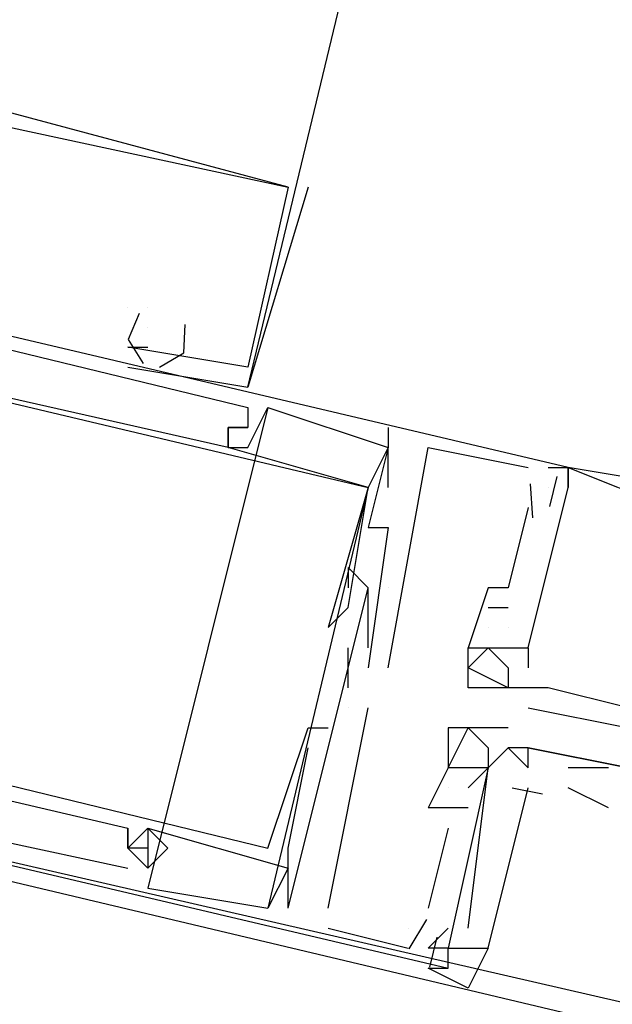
# Model space of a CAD drawing. Header units: feet. Extents: x -79 to 198, y -22 to 181.
# Tile 192 of 256: x 131.128 to 131.523, y 90.367 to 91.022. Entities that reach past the tile are written whole.
import ezdxf

# ---------------------------------------------------------------- set-up
doc = ezdxf.new("R2010")
doc.units = ezdxf.units.FT
doc.layers.add('A-LINEA', color=7, linetype='CONTINUOUS')

msp = doc.modelspace()

# ---------------------------------------------------------------- linework, layer by layer
at = {"layer": 'A-LINEA'}
for p, q in [((131.32, 90.9111), (131.28, 90.7778)), ((131.32, 90.9111), (131.28, 90.7778)), ((131.32, 90.9111), (131.28, 90.7778)), ((131.3067, 90.9111), (131.3067, 90.9111)), ((131.3067, 90.9111), (131.3067, 90.9111)), ((131.3067, 90.9111), (131.3067, 90.9111)), ((131.3067, 90.9111), (131.3067, 90.9111)), ((131.3067, 90.9111), (131.3067, 90.9111)), ((131.3067, 90.9111), (131.3067, 90.9111)), ((131.32, 90.9111), (131.32, 90.9111)), ((131.32, 90.9111), (131.32, 90.9111)), ((131.32, 90.9111), (131.32, 90.9111)), ((131.2, 90.8311), (131.2, 90.8311)), ((131.2, 90.8311), (131.2, 90.8311)), ((131.2, 90.8311), (131.2, 90.8311)), ((131.2, 90.8311), (131.2, 90.8311)), ((131.2, 90.8311), (131.2, 90.8311)), ((131.2, 90.8311), (131.2, 90.8311)), ((131.2133, 90.8311), (131.2133, 90.8311)), ((131.2133, 90.8311), (131.2133, 90.8311)), ((131.2133, 90.8311), (131.2133, 90.8311)), ((131.2133, 90.8311), (131.2133, 90.8311)), ((131.2133, 90.8311), (131.2133, 90.8311)), ((131.2133, 90.8311), (131.2133, 90.8311)), ((131.2133, 90.8178), (131.2133, 90.8178)), ((131.2133, 90.8178), (131.2133, 90.8178)), ((131.2133, 90.8178), (131.2133, 90.8178)), ((131.2, 90.8044), (131.2, 90.8044)), ((131.2, 90.8044), (131.2, 90.8044)), ((131.2, 90.8044), (131.2, 90.8044)), ((131.2, 90.8044), (131.2, 90.8044)), ((131.2, 90.8044), (131.2, 90.8044)), ((131.2, 90.8044), (131.2, 90.8044)), ((131.2, 90.8044), (131.2, 90.8044)), ((131.2, 90.8044), (131.2, 90.8044)), ((131.2, 90.8044), (131.2, 90.8044)), ((131.2133, 90.8044), (131.2133, 90.8044)), ((131.2133, 90.8044), (131.2133, 90.8044)), ((131.2133, 90.8044), (131.2133, 90.8044)), ((131.2, 90.7911), (131.28, 90.7778)), ((131.2, 90.7911), (131.2, 90.7911)), ((131.2, 90.7911), (131.28, 90.7778)), ((131.2, 90.7911), (131.2, 90.7911)), ((131.2, 90.7911), (131.28, 90.7778)), ((131.2, 90.7911), (131.2, 90.7911)), ((131.28, 90.7911), (131.28, 90.7911)), ((131.28, 90.7911), (131.28, 90.7911)), ((131.28, 90.7911), (131.28, 90.7911)), ((131.28, 90.7778), (131.28, 90.7778)), ((131.28, 90.7778), (131.28, 90.7778)), ((131.28, 90.7778), (131.28, 90.7778)), ((131.2933, 90.7644), (131.2133, 90.4444)), ((131.2933, 90.7644), (131.2133, 90.4444)), ((131.2933, 90.7644), (131.2133, 90.4444)), ((131.28, 90.7644), (131.28, 90.7644)), ((131.28, 90.7644), (131.28, 90.7644)), ((131.28, 90.7644), (131.28, 90.7644)), ((131.2933, 90.7644), (131.2933, 90.7644)), ((131.2933, 90.7644), (131.2933, 90.7644)), ((131.2933, 90.7644), (131.2933, 90.7644)), ((131.2667, 90.7511), (131.2667, 90.7511)), ((131.2667, 90.7511), (131.2667, 90.7511)), ((131.2667, 90.7511), (131.2667, 90.7511)), ((131.2667, 90.7511), (131.2667, 90.7511)), ((131.2667, 90.7511), (131.2667, 90.7511)), ((131.2667, 90.7511), (131.2667, 90.7511)), ((131.2667, 90.7511), (131.2667, 90.7511)), ((131.2667, 90.7511), (131.2667, 90.7511)), ((131.2667, 90.7511), (131.2667, 90.7511)), ((131.28, 90.7511), (131.28, 90.7511)), ((131.28, 90.7511), (131.28, 90.7511)), ((131.28, 90.7511), (131.28, 90.7511)), ((131.28, 90.7511), (131.28, 90.7511)), ((131.28, 90.7511), (131.28, 90.7511)), ((131.28, 90.7511), (131.28, 90.7511)), ((131.3733, 90.7511), (131.3733, 90.7378)), ((131.3733, 90.7511), (131.3733, 90.7378)), ((131.3733, 90.7511), (131.3733, 90.7378)), ((131.2667, 90.7378), (131.2667, 90.7378)), ((131.2667, 90.7378), (131.2667, 90.7378)), ((131.2667, 90.7378), (131.2667, 90.7378)), ((131.2667, 90.7378), (131.2667, 90.7378)), ((131.2667, 90.7378), (131.2667, 90.7378)), ((131.2667, 90.7378), (131.2667, 90.7378)), ((131.2667, 90.7378), (131.2667, 90.7378)), ((131.2667, 90.7378), (131.2667, 90.7378)), ((131.2667, 90.7378), (131.2667, 90.7378)), ((131.28, 90.7378), (131.28, 90.7378)), ((131.28, 90.7378), (131.28, 90.7378)), ((131.28, 90.7378), (131.28, 90.7378)), ((131.3733, 90.7111), (131.3733, 90.7378)), ((131.3733, 90.7378), (131.3733, 90.7378)), ((131.3733, 90.7378), (131.3733, 90.7378)), ((131.3733, 90.7111), (131.3733, 90.7378)), ((131.3733, 90.7378), (131.3733, 90.7378)), ((131.3733, 90.7378), (131.3733, 90.7378)), ((131.3733, 90.7111), (131.3733, 90.7378)), ((131.3733, 90.7378), (131.3733, 90.7378)), ((131.3733, 90.7378), (131.3733, 90.7378)), ((131.4, 90.7378), (131.4, 90.7378)), ((131.4, 90.7378), (131.4, 90.7378)), ((131.4, 90.7378), (131.4, 90.7378)), ((131.4667, 90.7244), (131.4667, 90.7244)), ((131.4667, 90.7244), (131.4667, 90.7244)), ((131.4667, 90.7244), (131.4667, 90.7244)), ((131.48, 90.7244), (131.48, 90.7244)), ((131.48, 90.7244), (131.48, 90.7244)), ((131.48, 90.7244), (131.48, 90.7244)), ((131.4933, 90.7244), (131.4933, 90.7244)), ((131.4933, 90.7244), (131.4933, 90.7244)), ((131.4933, 90.7244), (131.4933, 90.7244)), ((131.4933, 90.7244), (131.4933, 90.7244)), ((131.4933, 90.7244), (131.4933, 90.7244)), ((131.4933, 90.7244), (131.4933, 90.7244)), ((131.4933, 90.7244), (131.4933, 90.7244)), ((131.4933, 90.7244), (131.4933, 90.7244)), ((131.4933, 90.7244), (131.4933, 90.7244)), ((131.4679, 90.7135), (131.4695, 90.6909)), ((131.4679, 90.7135), (131.4695, 90.6909)), ((131.4679, 90.7135), (131.4695, 90.6909)), ((131.4857, 90.7184), (131.4809, 90.6984)), ((131.4857, 90.7184), (131.4809, 90.6984)), ((131.4857, 90.7184), (131.4809, 90.6984)), ((131.36, 90.7111), (131.2933, 90.4311)), ((131.36, 90.7111), (131.2933, 90.4311)), ((131.36, 90.7111), (131.2933, 90.4311)), ((131.36, 90.7111), (131.36, 90.7111)), ((131.36, 90.7111), (131.36, 90.7111)), ((131.36, 90.7111), (131.36, 90.7111)), ((131.36, 90.7111), (131.36, 90.7111)), ((131.36, 90.7111), (131.36, 90.7111)), ((131.36, 90.7111), (131.36, 90.7111)), ((131.36, 90.7111), (131.36, 90.7111)), ((131.36, 90.7111), (131.36, 90.7111)), ((131.36, 90.7111), (131.36, 90.7111)), ((131.3733, 90.7111), (131.3733, 90.7111)), ((131.3733, 90.7111), (131.3733, 90.7111)), ((131.3733, 90.7111), (131.3733, 90.7111)), ((131.48, 90.7111), (131.48, 90.7111)), ((131.48, 90.7111), (131.48, 90.7111)), ((131.48, 90.7111), (131.48, 90.7111)), ((131.48, 90.7111), (131.48, 90.7111)), ((131.48, 90.7111), (131.48, 90.7111)), ((131.48, 90.7111), (131.48, 90.7111)), ((131.4933, 90.7111), (131.4933, 90.7111)), ((131.4933, 90.7111), (131.4933, 90.7111)), ((131.4933, 90.7111), (131.4933, 90.7111)), ((131.4933, 90.7111), (131.4933, 90.7111)), ((131.4933, 90.7111), (131.4933, 90.7111)), ((131.4933, 90.7111), (131.4933, 90.7111)), ((131.4933, 90.7111), (131.4933, 90.7111)), ((131.4933, 90.7111), (131.4933, 90.7111)), ((131.4933, 90.7111), (131.4933, 90.7111)), ((131.4667, 90.6978), (131.4667, 90.6978)), ((131.4667, 90.6978), (131.4667, 90.6978)), ((131.4667, 90.6978), (131.4667, 90.6978)), ((131.36, 90.6844), (131.36, 90.6844)), ((131.36, 90.6844), (131.36, 90.6844)), ((131.36, 90.6844), (131.36, 90.6844)), ((131.3733, 90.6844), (131.3733, 90.6844)), ((131.3733, 90.6844), (131.3733, 90.6844)), ((131.3733, 90.6844), (131.3733, 90.6844)), ((131.3467, 90.6578), (131.3467, 90.6578)), ((131.3467, 90.6578), (131.3467, 90.6578)), ((131.3467, 90.6578), (131.3467, 90.6578)), ((131.3467, 90.6444), (131.3467, 90.6444)), ((131.3467, 90.6444), (131.3467, 90.6444)), ((131.3467, 90.6444), (131.3467, 90.6444)), ((131.36, 90.6444), (131.36, 90.6444)), ((131.36, 90.6444), (131.36, 90.6444)), ((131.36, 90.6444), (131.36, 90.6444)), ((131.36, 90.6444), (131.36, 90.6444)), ((131.36, 90.6444), (131.36, 90.6444)), ((131.36, 90.6444), (131.36, 90.6444)), ((131.36, 90.6444), (131.36, 90.6444)), ((131.36, 90.6444), (131.36, 90.6444)), ((131.36, 90.6444), (131.36, 90.6444)), ((131.3733, 90.6444), (131.3733, 90.6444)), ((131.3733, 90.6444), (131.3733, 90.6444)), ((131.3733, 90.6444), (131.3733, 90.6444)), ((131.3733, 90.6444), (131.3733, 90.6444)), ((131.3733, 90.6444), (131.3733, 90.6444)), ((131.3733, 90.6444), (131.3733, 90.6444)), ((131.44, 90.6444), (131.44, 90.6444)), ((131.44, 90.6444), (131.44, 90.6444)), ((131.44, 90.6444), (131.44, 90.6444)), ((131.4533, 90.6444), (131.4533, 90.6444)), ((131.4533, 90.6444), (131.4533, 90.6444)), ((131.4533, 90.6444), (131.4533, 90.6444)), ((131.3467, 90.6311), (131.3467, 90.6311)), ((131.3467, 90.6311), (131.3467, 90.6311)), ((131.3467, 90.6311), (131.3467, 90.6311)), ((131.44, 90.6311), (131.44, 90.6311)), ((131.44, 90.6311), (131.4533, 90.6311)), ((131.44, 90.6311), (131.44, 90.6311)), ((131.44, 90.6311), (131.44, 90.6311)), ((131.44, 90.6311), (131.4533, 90.6311)), ((131.44, 90.6311), (131.44, 90.6311)), ((131.44, 90.6311), (131.44, 90.6311)), ((131.44, 90.6311), (131.4533, 90.6311)), ((131.44, 90.6311), (131.44, 90.6311)), ((131.4533, 90.6311), (131.4533, 90.6311)), ((131.4533, 90.6311), (131.4533, 90.6311)), ((131.4533, 90.6311), (131.4533, 90.6311)), ((131.3333, 90.6178), (131.3333, 90.6178)), ((131.3333, 90.6178), (131.3333, 90.6178)), ((131.3333, 90.6178), (131.3333, 90.6178)), ((131.36, 90.6178), (131.36, 90.6178)), ((131.36, 90.6178), (131.36, 90.6178)), ((131.36, 90.6178), (131.36, 90.6178)), ((131.36, 90.6178), (131.36, 90.6178)), ((131.36, 90.6178), (131.36, 90.6178)), ((131.36, 90.6178), (131.36, 90.6178)), ((131.44, 90.6178), (131.44, 90.6178)), ((131.44, 90.6178), (131.44, 90.6178)), ((131.44, 90.6178), (131.44, 90.6178)), ((131.44, 90.6178), (131.44, 90.6178)), ((131.44, 90.6178), (131.44, 90.6178)), ((131.44, 90.6178), (131.44, 90.6178)), ((131.4533, 90.6178), (131.4533, 90.6178)), ((131.4533, 90.6178), (131.4533, 90.6178)), ((131.4533, 90.6178), (131.4533, 90.6178)), ((131.4533, 90.6178), (131.4533, 90.6178)), ((131.4533, 90.6178), (131.4533, 90.6178)), ((131.4533, 90.6178), (131.4533, 90.6178)), ((131.3467, 90.5778), (131.3467, 90.6044)), ((131.3467, 90.6044), (131.3467, 90.6044)), ((131.3467, 90.5778), (131.3467, 90.6044)), ((131.3467, 90.6044), (131.3467, 90.6044)), ((131.3467, 90.5778), (131.3467, 90.6044)), ((131.3467, 90.6044), (131.3467, 90.6044)), ((131.36, 90.6044), (131.36, 90.6044)), ((131.36, 90.6044), (131.36, 90.6044)), ((131.36, 90.6044), (131.36, 90.6044)), ((131.4267, 90.6044), (131.4267, 90.6044)), ((131.4267, 90.6044), (131.4267, 90.6044)), ((131.4267, 90.6044), (131.4267, 90.6044)), ((131.4267, 90.6044), (131.4267, 90.6044)), ((131.4267, 90.6044), (131.4267, 90.6044)), ((131.4267, 90.6044), (131.4267, 90.6044)), ((131.44, 90.6044), (131.44, 90.6044)), ((131.44, 90.6044), (131.44, 90.6044)), ((131.44, 90.6044), (131.44, 90.6044)), ((131.44, 90.6044), (131.44, 90.6044)), ((131.44, 90.6044), (131.44, 90.6044)), ((131.44, 90.6044), (131.44, 90.6044)), ((131.44, 90.6044), (131.44, 90.6044)), ((131.44, 90.6044), (131.44, 90.6044)), ((131.44, 90.6044), (131.44, 90.6044)), ((131.4533, 90.6044), (131.4533, 90.6044)), ((131.4533, 90.6044), (131.4533, 90.6044)), ((131.4533, 90.6044), (131.4533, 90.6044)), ((131.4533, 90.6044), (131.4533, 90.6044)), ((131.4533, 90.6044), (131.4533, 90.6044)), ((131.4533, 90.6044), (131.4533, 90.6044)), ((131.4667, 90.6044), (131.4667, 90.6044)), ((131.4667, 90.6044), (131.4667, 90.6044)), ((131.4667, 90.6044), (131.4667, 90.6044)), ((131.4667, 90.6044), (131.4667, 90.6044)), ((131.4667, 90.6044), (131.4667, 90.6044)), ((131.4667, 90.6044), (131.4667, 90.6044)), ((131.36, 90.5911), (131.36, 90.5911)), ((131.36, 90.5911), (131.36, 90.5911)), ((131.36, 90.5911), (131.36, 90.5911)), ((131.3733, 90.5911), (131.3733, 90.5911)), ((131.3733, 90.5911), (131.3733, 90.5911)), ((131.3733, 90.5911), (131.3733, 90.5911)), ((131.4267, 90.5911), (131.4267, 90.5911)), ((131.4267, 90.5911), (131.4267, 90.5911)), ((131.4267, 90.5911), (131.4267, 90.5911)), ((131.4533, 90.5911), (131.4533, 90.5911)), ((131.4533, 90.5911), (131.4533, 90.5911)), ((131.4533, 90.5911), (131.4533, 90.5911)), ((131.4667, 90.5911), (131.4667, 90.5911)), ((131.4667, 90.5911), (131.4667, 90.5911)), ((131.4667, 90.5911), (131.4667, 90.5911)), ((131.3467, 90.5778), (131.3467, 90.5778)), ((131.3467, 90.5778), (131.3467, 90.5778)), ((131.3467, 90.5778), (131.3467, 90.5778)), ((131.4267, 90.5778), (131.4267, 90.5778)), ((131.4267, 90.5778), (131.4267, 90.5778)), ((131.4267, 90.5778), (131.4267, 90.5778)), ((131.44, 90.5778), (131.44, 90.5778)), ((131.44, 90.5778), (131.44, 90.5778)), ((131.44, 90.5778), (131.44, 90.5778)), ((131.4533, 90.5778), (131.4533, 90.5778)), ((131.4533, 90.5778), (131.4533, 90.5778)), ((131.4533, 90.5778), (131.4533, 90.5778)), ((131.4533, 90.5778), (131.4533, 90.5778)), ((131.4533, 90.5778), (131.4533, 90.5778)), ((131.4533, 90.5778), (131.4533, 90.5778)), ((131.4533, 90.5778), (131.4533, 90.5778)), ((131.4533, 90.5778), (131.4533, 90.5778)), ((131.4533, 90.5778), (131.4533, 90.5778)), ((131.4667, 90.5778), (131.4667, 90.5778)), ((131.4667, 90.5778), (131.4667, 90.5778)), ((131.4667, 90.5778), (131.4667, 90.5778)), ((131.4667, 90.5778), (131.4667, 90.5778)), ((131.4667, 90.5778), (131.4667, 90.5778)), ((131.4667, 90.5778), (131.4667, 90.5778)), ((131.4667, 90.5778), (131.4667, 90.5778)), ((131.4667, 90.5778), (131.4667, 90.5778)), ((131.4667, 90.5778), (131.4667, 90.5778)), ((131.4667, 90.5778), (131.4667, 90.5778)), ((131.4667, 90.5778), (131.4667, 90.5778)), ((131.4667, 90.5778), (131.4667, 90.5778)), ((131.4667, 90.5778), (131.4667, 90.5778)), ((131.4667, 90.5778), (131.4667, 90.5778)), ((131.4667, 90.5778), (131.4667, 90.5778)), ((131.48, 90.5778), (131.48, 90.5778)), ((131.48, 90.5778), (131.48, 90.5778)), ((131.48, 90.5778), (131.48, 90.5778)), ((131.48, 90.5778), (131.48, 90.5778)), ((131.48, 90.5778), (131.48, 90.5778)), ((131.48, 90.5778), (131.48, 90.5778)), ((131.3333, 90.4311), (131.36, 90.5644)), ((131.3333, 90.4311), (131.36, 90.5644)), ((131.3333, 90.4311), (131.36, 90.5644)), ((131.3467, 90.5644), (131.3467, 90.5644)), ((131.3467, 90.5644), (131.3467, 90.5644)), ((131.3467, 90.5644), (131.3467, 90.5644)), ((131.3467, 90.5644), (131.3467, 90.5644)), ((131.3467, 90.5644), (131.3467, 90.5644)), ((131.3467, 90.5644), (131.3467, 90.5644)), ((131.36, 90.5644), (131.36, 90.5644)), ((131.36, 90.5644), (131.36, 90.5644)), ((131.36, 90.5644), (131.36, 90.5644)), ((131.4667, 90.5644), (131.4667, 90.5644)), ((131.4667, 90.5644), (131.4667, 90.5644)), ((131.4667, 90.5644), (131.4667, 90.5644)), ((130.76, 90.5511), (131.2, 90.4578)), ((130.76, 90.5511), (131.2, 90.4578)), ((130.76, 90.5511), (131.2, 90.4578)), ((131.32, 90.5511), (131.32, 90.5511)), ((131.32, 90.5511), (131.32, 90.5511)), ((131.32, 90.5511), (131.32, 90.5511)), ((131.3333, 90.5511), (131.3333, 90.5511)), ((131.3333, 90.5511), (131.3333, 90.5511)), ((131.3333, 90.5511), (131.3333, 90.5511)), ((131.4133, 90.5511), (131.4133, 90.5511)), ((131.4267, 90.5511), (131.4267, 90.5511)), ((131.4267, 90.5511), (131.4267, 90.5511)), ((131.44, 90.5511), (131.44, 90.5511)), ((131.4533, 90.5511), (131.4533, 90.5511)), ((131.32, 90.5378), (131.32, 90.5378)), ((131.32, 90.5378), (131.32, 90.5378)), ((131.32, 90.5378), (131.32, 90.5378)), ((131.3333, 90.5378), (131.3333, 90.5378)), ((131.3333, 90.5378), (131.3333, 90.5378)), ((131.3333, 90.5378), (131.3333, 90.5378)), ((131.44, 90.5378), (131.44, 90.5378)), ((131.4533, 90.5378), (131.4533, 90.5378)), ((131.4533, 90.5378), (131.4533, 90.5378)), ((131.4533, 90.5378), (131.4533, 90.5378)), ((131.4667, 90.5378), (131.4667, 90.5378)), ((131.4667, 90.5378), (131.4667, 90.5378)), ((131.4133, 90.5244), (131.4, 90.4978)), ((131.4133, 90.5244), (131.4, 90.4978)), ((131.4133, 90.5244), (131.4, 90.4978)), ((131.44, 90.5244), (131.4133, 90.5244)), ((131.4133, 90.5244), (131.4133, 90.5244)), ((131.4133, 90.5244), (131.4133, 90.5244)), ((131.4133, 90.5244), (131.4133, 90.5244)), ((131.4133, 90.5244), (131.4133, 90.5244)), ((131.4133, 90.5244), (131.4133, 90.5244)), ((131.4267, 90.5244), (131.4267, 90.5244)), ((131.4267, 90.5244), (131.4267, 90.5244)), ((131.4267, 90.5244), (131.4267, 90.5244)), ((131.44, 90.5244), (131.44, 90.5244)), ((131.44, 90.5244), (131.44, 90.5244)), ((131.44, 90.5244), (131.44, 90.5244)), ((131.44, 90.5244), (131.44, 90.5244)), ((131.44, 90.5244), (131.44, 90.5244)), ((131.4667, 90.5244), (131.4667, 90.5244)), ((131.4133, 90.5111), (131.4133, 90.5111)), ((131.4133, 90.5111), (131.4133, 90.5111)), ((131.4133, 90.5111), (131.4133, 90.5111)), ((131.4133, 90.5111), (131.4133, 90.5111)), ((131.4133, 90.5111), (131.4133, 90.5111)), ((131.4133, 90.5111), (131.4133, 90.5111)), ((131.4267, 90.5111), (131.4267, 90.5111)), ((131.4267, 90.5111), (131.4267, 90.5111)), ((131.4267, 90.5111), (131.4267, 90.5111)), ((131.4762, 90.5069), (131.4559, 90.5109)), ((131.4762, 90.5069), (131.4559, 90.5109)), ((131.4762, 90.5069), (131.4559, 90.5109)), ((131.52, 90.4978), (131.4933, 90.5111)), ((131.4133, 90.4978), (131.4, 90.4978)), ((131.4, 90.4978), (131.4, 90.4978)), ((131.4133, 90.4978), (131.4, 90.4978)), ((131.4, 90.4978), (131.4, 90.4978)), ((131.4133, 90.4978), (131.4, 90.4978)), ((131.4, 90.4978), (131.4, 90.4978)), ((131.4267, 90.4978), (131.4133, 90.4978)), ((131.4133, 90.4978), (131.4133, 90.4978)), ((131.4133, 90.4978), (131.4133, 90.4978)), ((131.4267, 90.4978), (131.4133, 90.4978)), ((131.4133, 90.4978), (131.4133, 90.4978)), ((131.4133, 90.4978), (131.4133, 90.4978)), ((131.4267, 90.4978), (131.4133, 90.4978)), ((131.4133, 90.4978), (131.4133, 90.4978)), ((131.4133, 90.4978), (131.4133, 90.4978)), ((131.4267, 90.4978), (131.4267, 90.4978)), ((131.4267, 90.4978), (131.4267, 90.4978)), ((131.4267, 90.4978), (131.4267, 90.4978)), ((131.2, 90.4844), (131.2, 90.4844)), ((131.2, 90.4844), (131.2, 90.4844)), ((131.2, 90.4844), (131.2, 90.4844)), ((131.2133, 90.4844), (131.2133, 90.4844)), ((131.2133, 90.4844), (131.2133, 90.4844)), ((131.2133, 90.4844), (131.2133, 90.4844)), ((131.2133, 90.4844), (131.2133, 90.4844)), ((131.2133, 90.4844), (131.2133, 90.4844)), ((131.2133, 90.4844), (131.2133, 90.4844)), ((131.4133, 90.4844), (131.4, 90.4311)), ((131.4133, 90.4844), (131.4, 90.4311)), ((131.4133, 90.4844), (131.4, 90.4311)), ((131.4133, 90.4844), (131.4133, 90.4844)), ((131.4133, 90.4844), (131.4133, 90.4844)), ((131.4133, 90.4844), (131.4133, 90.4844)), ((131.2, 90.4711), (131.2, 90.4711)), ((131.2, 90.4711), (131.2, 90.4711)), ((131.2, 90.4711), (131.2, 90.4711)), ((131.2, 90.4711), (131.2, 90.4711)), ((131.2, 90.4711), (131.2, 90.4711)), ((131.2, 90.4711), (131.2, 90.4711)), ((131.2133, 90.4711), (131.2133, 90.4711)), ((131.2133, 90.4711), (131.2133, 90.4711)), ((131.2133, 90.4711), (131.2133, 90.4711)), ((131.2133, 90.4711), (131.2133, 90.4711)), ((131.2133, 90.4711), (131.2133, 90.4711)), ((131.2133, 90.4711), (131.2133, 90.4711)), ((131.2267, 90.4711), (131.2267, 90.4711)), ((131.2267, 90.4711), (131.2267, 90.4711)), ((131.2267, 90.4711), (131.2267, 90.4711)), ((131.2933, 90.4711), (131.2933, 90.4711)), ((131.2933, 90.4711), (131.2933, 90.4711)), ((131.2933, 90.4711), (131.2933, 90.4711)), ((131.3067, 90.4711), (131.3067, 90.4711)), ((131.3067, 90.4711), (131.3067, 90.4711)), ((131.3067, 90.4711), (131.3067, 90.4711)), ((131.2, 90.4578), (131.2, 90.4578)), ((131.2, 90.4578), (131.2, 90.4578)), ((131.2, 90.4578), (131.2, 90.4578)), ((131.2133, 90.4578), (131.2133, 90.4578)), ((131.2133, 90.4578), (131.2133, 90.4578)), ((131.2133, 90.4578), (131.2133, 90.4578)), ((131.2133, 90.4578), (131.2133, 90.4578)), ((131.2133, 90.4578), (131.2133, 90.4578)), ((131.2133, 90.4578), (131.2133, 90.4578)), ((131.2133, 90.4578), (131.2133, 90.4578)), ((131.2133, 90.4578), (131.2133, 90.4578)), ((131.2133, 90.4578), (131.2133, 90.4578)), ((131.3067, 90.4578), (131.2933, 90.4311)), ((131.3067, 90.4578), (131.2933, 90.4311)), ((131.3067, 90.4578), (131.2933, 90.4311)), ((131.3067, 90.4578), (131.3067, 90.4578)), ((131.3067, 90.4578), (131.3067, 90.4578)), ((131.3067, 90.4578), (131.3067, 90.4578)), ((131.2133, 90.4444), (131.2933, 90.4311)), ((131.2133, 90.4444), (131.2133, 90.4444)), ((131.2133, 90.4444), (131.2933, 90.4311)), ((131.2133, 90.4444), (131.2133, 90.4444)), ((131.2133, 90.4444), (131.2933, 90.4311)), ((131.2133, 90.4444), (131.2133, 90.4444)), ((131.2933, 90.4311), (131.2933, 90.4311)), ((131.2933, 90.4311), (131.2933, 90.4311)), ((131.2933, 90.4311), (131.2933, 90.4311)), ((131.2933, 90.4311), (131.2933, 90.4311)), ((131.2933, 90.4311), (131.2933, 90.4311)), ((131.2933, 90.4311), (131.2933, 90.4311)), ((131.3067, 90.4311), (131.3067, 90.4311)), ((131.3067, 90.4311), (131.3067, 90.4311)), ((131.3067, 90.4311), (131.3067, 90.4311)), ((131.3067, 90.4311), (131.3067, 90.4311)), ((131.3067, 90.4311), (131.3067, 90.4311)), ((131.3067, 90.4311), (131.3067, 90.4311)), ((131.3333, 90.4311), (131.3333, 90.4311)), ((131.3333, 90.4311), (131.3333, 90.4311)), ((131.3333, 90.4311), (131.3333, 90.4311)), ((131.4, 90.4311), (131.4, 90.4311)), ((131.4, 90.4311), (131.4, 90.4311)), ((131.4, 90.4311), (131.4, 90.4311)), ((131.3333, 90.4178), (131.3867, 90.4044)), ((131.3333, 90.4178), (131.3333, 90.4178)), ((131.3333, 90.4178), (131.3867, 90.4044)), ((131.3333, 90.4178), (131.3333, 90.4178)), ((131.3333, 90.4178), (131.3867, 90.4044)), ((131.3333, 90.4178), (131.3333, 90.4178)), ((131.3867, 90.4178), (131.3867, 90.4178)), ((131.3867, 90.4178), (131.3867, 90.4178)), ((131.3867, 90.4178), (131.3867, 90.4178)), ((131.3988, 90.4235), (131.3872, 90.404)), ((131.3988, 90.4235), (131.3872, 90.404)), ((131.3988, 90.4235), (131.3872, 90.404)), ((131.4, 90.4044), (131.4133, 90.4178)), ((131.4133, 90.4178), (131.4133, 90.4178)), ((131.4133, 90.4178), (131.4133, 90.4178)), ((131.4133, 90.4178), (131.4133, 90.4178)), ((131.4133, 90.4178), (131.4133, 90.4178)), ((131.4133, 90.4178), (131.4133, 90.4178)), ((131.4133, 90.4178), (131.4133, 90.4178)), ((131.4267, 90.4178), (131.4267, 90.4178)), ((131.4267, 90.4178), (131.4267, 90.4178)), ((131.4267, 90.4178), (131.4267, 90.4178)), ((131.4057, 90.4117), (131.4009, 90.3917)), ((131.4057, 90.4117), (131.4009, 90.3917)), ((131.4057, 90.4117), (131.4009, 90.3917)), ((131.3867, 90.4044), (131.3867, 90.4044)), ((131.3867, 90.4044), (131.3867, 90.4044)), ((131.3867, 90.4044), (131.3867, 90.4044)), ((131.4, 90.4044), (131.4, 90.4044)), ((131.4, 90.4044), (131.4, 90.4044)), ((131.4, 90.4044), (131.4, 90.4044)), ((131.4133, 90.4044), (131.4133, 90.4044)), ((131.4133, 90.4044), (131.4133, 90.4044)), ((131.4133, 90.4044), (131.4133, 90.4044)), ((131.4133, 90.4044), (131.4133, 90.4044)), ((131.4133, 90.3911), (131.4133, 90.3911)), ((131.4133, 90.3911), (131.4133, 90.3911)), ((131.4133, 90.3911), (131.4133, 90.3911))]:
    msp.add_line(p, q, dxfattribs=at)
for points in [[(131.28, 90.7778), (131.7067, 92.5511), (132.1333, 94.3511)], [(131.3067, 90.9111), (131.1067, 90.9644), (131.1067, 90.9511), (131.1067, 90.9644), (131.1067, 90.9511), (131.1067, 90.9378), (131.0933, 90.9378), (131.1067, 90.9378), (131.0933, 90.9378), (131.0933, 90.9244), (131.1067, 90.9244), (131.08, 90.8311), (131.04, 90.8444)], [(131.3067, 90.9111), (131.1067, 90.9644), (131.1067, 90.9511), (131.1067, 90.9644), (131.1067, 90.9511), (131.1067, 90.9378), (131.0933, 90.9378), (131.1067, 90.9378), (131.0933, 90.9378), (131.0933, 90.9244), (131.1067, 90.9244), (131.08, 90.8311), (131.04, 90.8444)], [(131.3067, 90.9111), (131.1067, 90.9644), (131.1067, 90.9511), (131.1067, 90.9644), (131.1067, 90.9511), (131.1067, 90.9378), (131.0933, 90.9378), (131.1067, 90.9378), (131.0933, 90.9378), (131.0933, 90.9244), (131.1067, 90.9244), (131.08, 90.8311), (131.04, 90.8444)], [(131.1067, 90.9378), (131.12, 90.9511), (131.3067, 90.9111), (131.28, 90.7911), (131.2, 90.8044), (131.2133, 90.8044)], [(131.1067, 90.9378), (131.12, 90.9511), (131.3067, 90.9111), (131.28, 90.7911), (131.2, 90.8044), (131.2133, 90.8044)], [(131.1067, 90.9378), (131.12, 90.9511), (131.3067, 90.9111), (131.28, 90.7911), (131.2, 90.8044), (131.2133, 90.8044)], [(131.48, 90.7244), (131.4933, 90.7244), (130.8133, 90.8844), (130.7733, 90.7378)], [(131.48, 90.7244), (131.4933, 90.7244), (130.8133, 90.8844), (130.7733, 90.7378)], [(131.48, 90.7244), (131.4933, 90.7244), (130.8133, 90.8844), (130.7733, 90.7378)], [(131.3733, 90.7378), (131.36, 90.7111), (131.2667, 90.7378), (131.2667, 90.7511), (131.28, 90.7511), (131.2667, 90.7511), (131.2667, 90.7378), (130.8533, 90.8311), (130.8667, 90.8578), (130.84, 90.8578), (130.84, 90.8711), (130.8267, 90.8578), (130.8533, 90.8444), (130.8267, 90.7511), (130.8267, 90.7378)], [(131.3733, 90.7378), (131.36, 90.7111), (131.2667, 90.7378), (131.2667, 90.7511), (131.28, 90.7511), (131.2667, 90.7511), (131.2667, 90.7378), (130.8533, 90.8311), (130.8667, 90.8578), (130.84, 90.8578), (130.84, 90.8711), (130.8267, 90.8578), (130.8533, 90.8444), (130.8267, 90.7511), (130.8267, 90.7378)], [(131.3733, 90.7378), (131.36, 90.7111), (131.2667, 90.7378), (131.2667, 90.7511), (131.28, 90.7511), (131.2667, 90.7511), (131.2667, 90.7378), (130.8533, 90.8311), (130.8667, 90.8578), (130.84, 90.8578), (130.84, 90.8711), (130.8267, 90.8578), (130.8533, 90.8444), (130.8267, 90.7511), (130.8267, 90.7378)], [(130.84, 90.8711), (131.28, 90.7644), (131.28, 90.7511), (131.2667, 90.7511), (131.2667, 90.7378), (131.28, 90.7378), (131.2933, 90.7644), (131.3733, 90.7378), (131.36, 90.6844), (131.3733, 90.6844), (131.36, 90.5911)], [(130.84, 90.8711), (131.28, 90.7644), (131.28, 90.7511), (131.2667, 90.7511), (131.2667, 90.7378), (131.28, 90.7378), (131.2933, 90.7644), (131.3733, 90.7378), (131.36, 90.6844), (131.3733, 90.6844), (131.36, 90.5911)], [(130.84, 90.8711), (131.28, 90.7644), (131.28, 90.7511), (131.2667, 90.7511), (131.2667, 90.7378), (131.28, 90.7378), (131.2933, 90.7644), (131.3733, 90.7378), (131.36, 90.6844), (131.3733, 90.6844), (131.36, 90.5911)], [(130.84, 90.7378), (130.8533, 90.8311), (131.36, 90.7111), (131.3333, 90.6178), (131.3333, 90.6178), (131.3467, 90.6311), (131.36, 90.7111)], [(130.84, 90.7378), (130.8533, 90.8311), (131.36, 90.7111), (131.3333, 90.6178), (131.3333, 90.6178), (131.3467, 90.6311), (131.36, 90.7111)], [(130.84, 90.7378), (130.8533, 90.8311), (131.36, 90.7111), (131.3333, 90.6178), (131.3333, 90.6178), (131.3467, 90.6311), (131.36, 90.7111)], [(131.2076, 90.8268), (131.2001, 90.8096), (131.2102, 90.7937)], [(131.2076, 90.8268), (131.2001, 90.8096), (131.2102, 90.7937)], [(131.2076, 90.8268), (131.2001, 90.8096), (131.2102, 90.7937)], [(131.221, 90.7911), (131.2372, 90.8008), (131.2381, 90.8196)], [(131.221, 90.7911), (131.2372, 90.8008), (131.2381, 90.8196)], [(131.221, 90.7911), (131.2372, 90.8008), (131.2381, 90.8196)], [(130.8267, 90.7778), (130.8133, 90.7778), (130.8, 90.6978), (130.7733, 90.7111), (130.7333, 90.5511), (131.4133, 90.3911), (131.4133, 90.4044), (131.4, 90.4044)], [(130.8267, 90.7778), (130.8133, 90.7778), (130.8, 90.6978), (130.7733, 90.7111), (130.7333, 90.5511), (131.4133, 90.3911), (131.4133, 90.4044), (131.4, 90.4044)], [(130.8267, 90.7778), (130.8133, 90.7778), (130.8, 90.6978), (130.7733, 90.7111), (130.7333, 90.5511), (131.4133, 90.3911), (131.4133, 90.4044), (131.4, 90.4044)], [(131.3733, 90.5911), (131.4, 90.7378), (131.4667, 90.7244)], [(131.3733, 90.5911), (131.4, 90.7378), (131.4667, 90.7244)], [(131.3733, 90.5911), (131.4, 90.7378), (131.4667, 90.7244)], [(131.4667, 90.5644), (131.5333, 90.5511), (131.5733, 90.7111), (131.5733, 90.7111), (131.4933, 90.7244), (131.4933, 90.7111), (131.4933, 90.7244)], [(131.4933, 90.7244), (131.56, 90.6978), (131.56, 90.6978), (131.5333, 90.5644), (131.5333, 90.5644), (131.48, 90.5778), (131.48, 90.5778), (131.48, 90.5778), (131.48, 90.5778), (131.4667, 90.5778)], [(131.4667, 90.5644), (131.5333, 90.5511), (131.5733, 90.7111), (131.5733, 90.7111), (131.4933, 90.7244), (131.4933, 90.7111), (131.4933, 90.7244)], [(131.4933, 90.7244), (131.56, 90.6978), (131.56, 90.6978), (131.5333, 90.5644), (131.5333, 90.5644), (131.48, 90.5778), (131.48, 90.5778), (131.48, 90.5778), (131.48, 90.5778), (131.4667, 90.5778)], [(131.4667, 90.5644), (131.5333, 90.5511), (131.5733, 90.7111), (131.5733, 90.7111), (131.4933, 90.7244), (131.4933, 90.7111), (131.4933, 90.7244)], [(131.4933, 90.7244), (131.56, 90.6978), (131.56, 90.6978), (131.5333, 90.5644), (131.5333, 90.5644), (131.48, 90.5778), (131.48, 90.5778), (131.48, 90.5778), (131.48, 90.5778), (131.4667, 90.5778)], [(131.4533, 90.6044), (131.4667, 90.6044), (131.4933, 90.7111)], [(131.4533, 90.6044), (131.4667, 90.6044), (131.4933, 90.7111)], [(131.4533, 90.6044), (131.4667, 90.6044), (131.4933, 90.7111)], [(131.4667, 90.6978), (131.4533, 90.6444), (131.44, 90.6444)], [(131.4667, 90.6978), (131.4533, 90.6444), (131.44, 90.6444)], [(131.4667, 90.6978), (131.4533, 90.6444), (131.44, 90.6444)], [(130.8267, 90.6711), (130.8, 90.5911), (131.2933, 90.4711), (131.32, 90.5511), (131.32, 90.5511), (131.3333, 90.5511)], [(130.8267, 90.6711), (130.8, 90.5911), (131.2933, 90.4711), (131.32, 90.5511), (131.32, 90.5511), (131.3333, 90.5511)], [(130.8267, 90.6711), (130.8, 90.5911), (131.2933, 90.4711), (131.32, 90.5511), (131.32, 90.5511), (131.3333, 90.5511)], [(131.3067, 90.4311), (131.36, 90.6444), (131.3467, 90.6578), (131.3467, 90.6444), (131.3467, 90.6444)], [(131.3067, 90.4311), (131.36, 90.6444), (131.3467, 90.6578), (131.3467, 90.6444), (131.3467, 90.6444)], [(131.3067, 90.4311), (131.36, 90.6444), (131.3467, 90.6578), (131.3467, 90.6444), (131.3467, 90.6444)], [(131.36, 90.6044), (131.36, 90.6178), (131.36, 90.6444)], [(131.36, 90.6044), (131.36, 90.6178), (131.36, 90.6444)], [(131.36, 90.6044), (131.36, 90.6178), (131.36, 90.6444)], [(131.44, 90.6444), (131.4267, 90.6044), (131.44, 90.6044)], [(131.44, 90.6444), (131.4267, 90.6044), (131.44, 90.6044)], [(131.44, 90.6444), (131.4267, 90.6044), (131.44, 90.6044)], [(131.4533, 90.5911), (131.4533, 90.5778), (131.4267, 90.5911), (131.44, 90.6044), (131.4533, 90.5911)], [(131.48, 90.5778), (131.4667, 90.5778), (131.4533, 90.5778), (131.44, 90.5778), (131.4267, 90.5778), (131.4267, 90.6044), (131.44, 90.6044), (131.44, 90.6044), (131.44, 90.6044), (131.44, 90.6044), (131.4533, 90.6044), (131.4533, 90.6044), (131.4667, 90.6044), (131.4667, 90.5911), (131.4667, 90.5911)], [(131.4533, 90.5911), (131.4533, 90.5778), (131.4267, 90.5911), (131.44, 90.6044), (131.4533, 90.5911)], [(131.48, 90.5778), (131.4667, 90.5778), (131.4533, 90.5778), (131.44, 90.5778), (131.4267, 90.5778), (131.4267, 90.6044), (131.44, 90.6044), (131.44, 90.6044), (131.44, 90.6044), (131.44, 90.6044), (131.4533, 90.6044), (131.4533, 90.6044), (131.4667, 90.6044), (131.4667, 90.5911), (131.4667, 90.5911)], [(131.4533, 90.5911), (131.4533, 90.5778), (131.4267, 90.5911), (131.44, 90.6044), (131.4533, 90.5911)], [(131.48, 90.5778), (131.4667, 90.5778), (131.4533, 90.5778), (131.44, 90.5778), (131.4267, 90.5778), (131.4267, 90.6044), (131.44, 90.6044), (131.44, 90.6044), (131.44, 90.6044), (131.44, 90.6044), (131.4533, 90.6044), (131.4533, 90.6044), (131.4667, 90.6044), (131.4667, 90.5911), (131.4667, 90.5911)], [(130.8, 90.5644), (130.8, 90.5778), (131.2, 90.4844), (131.2, 90.4711), (131.2133, 90.4578)], [(130.8, 90.5644), (130.8, 90.5778), (131.2, 90.4844), (131.2, 90.4711), (131.2133, 90.4578)], [(130.8, 90.5644), (130.8, 90.5778), (131.2, 90.4844), (131.2, 90.4711), (131.2133, 90.4578)], [(130.5467, 89.7378), (131.36, 89.5511), (131.5467, 90.3644), (130.7333, 90.5511), (130.5467, 89.7378)], [(131.4133, 90.5244), (131.4267, 90.5511), (131.44, 90.5378), (131.44, 90.5244)], [(131.4533, 90.5511), (131.44, 90.5511), (131.4267, 90.5511), (131.4133, 90.5511), (131.4133, 90.5244), (131.4133, 90.5244), (131.4133, 90.5244), (131.4133, 90.5244), (131.4133, 90.5244)], [(130.56, 89.7511), (131.3467, 89.5644), (131.5333, 90.3511), (130.7467, 90.5378), (130.56, 89.7511)], [(131.3067, 90.4311), (131.3067, 90.4711), (131.32, 90.5378)], [(131.3067, 90.4311), (131.3067, 90.4711), (131.32, 90.5378)], [(131.3067, 90.4311), (131.3067, 90.4711), (131.32, 90.5378)], [(131.4533, 90.5378), (131.4533, 90.5378), (131.44, 90.5244), (131.44, 90.5244), (131.44, 90.5244), (131.44, 90.5244)], [(131.4533, 90.5378), (131.4667, 90.5244), (131.4667, 90.5244), (131.4667, 90.5378), (131.4667, 90.5378), (131.5333, 90.5244), (131.5333, 90.5244), (131.4667, 90.5378), (131.4533, 90.5378)], [(131.44, 90.5244), (131.4133, 90.4044), (131.44, 90.4044), (131.4667, 90.5111)], [(131.44, 90.5244), (131.4133, 90.4044), (131.44, 90.4044), (131.4667, 90.5111)], [(131.44, 90.5244), (131.4133, 90.4044), (131.44, 90.4044), (131.4667, 90.5111)], [(131.4267, 90.4178), (131.44, 90.5244), (131.4267, 90.5111)], [(131.4267, 90.4178), (131.44, 90.5244), (131.4267, 90.5111)], [(131.4267, 90.4178), (131.44, 90.5244), (131.4267, 90.5111)], [(131.52, 90.5244), (131.4933, 90.5244), (131.4933, 90.5244)], [(131.2133, 90.4711), (131.2, 90.4711), (131.2133, 90.4844), (131.3067, 90.4578)], [(131.2133, 90.4578), (131.2, 90.4711), (131.2, 90.4711), (131.2, 90.4844)], [(131.2133, 90.4711), (131.2, 90.4711), (131.2133, 90.4844), (131.3067, 90.4578)], [(131.2133, 90.4578), (131.2, 90.4711), (131.2, 90.4711), (131.2, 90.4844)], [(131.2133, 90.4711), (131.2, 90.4711), (131.2133, 90.4844), (131.3067, 90.4578)], [(131.2133, 90.4578), (131.2, 90.4711), (131.2, 90.4711), (131.2, 90.4844)], [(131.2133, 90.4578), (131.2267, 90.4711), (131.2133, 90.4844), (131.2133, 90.4711), (131.2133, 90.4578)], [(131.2133, 90.4578), (131.2267, 90.4711), (131.2133, 90.4844), (131.2133, 90.4711), (131.2133, 90.4578)], [(131.2133, 90.4578), (131.2267, 90.4711), (131.2133, 90.4844), (131.2133, 90.4711), (131.2133, 90.4578)], [(131.4133, 90.3911), (131.4133, 90.4044), (131.4, 90.4044)], [(131.4133, 90.4044), (131.44, 90.4044), (131.4267, 90.3778), (131.4, 90.3911), (131.4133, 90.3911)]]:
    msp.add_lwpolyline(points, dxfattribs=at)

doc.saveas('drawing.dxf')
